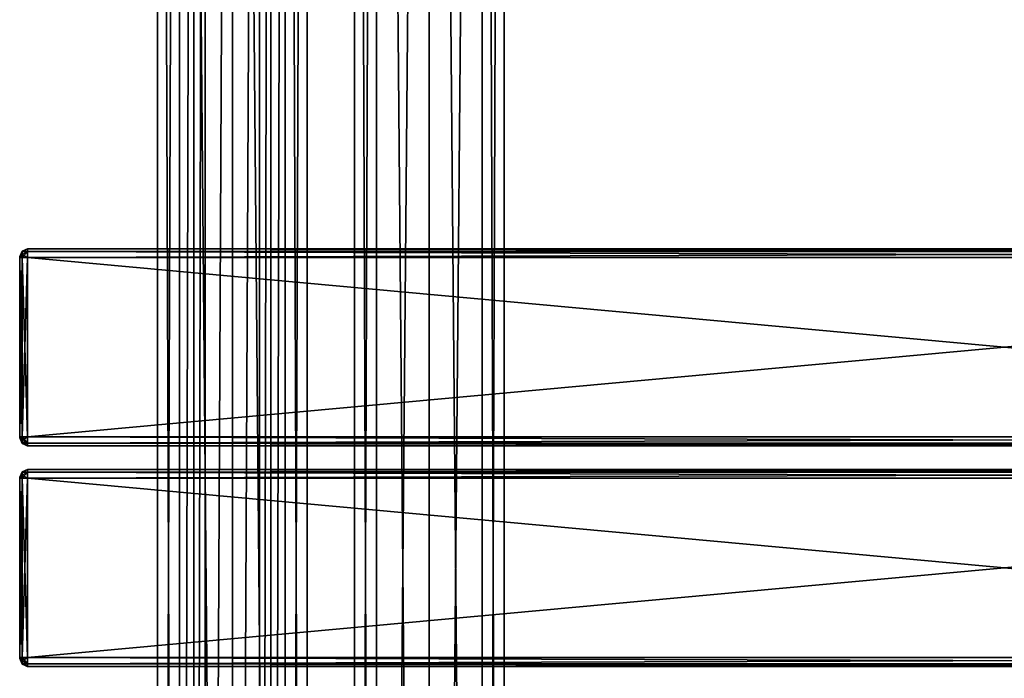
# Model space of a CAD drawing. Extents: x -65 to 446, y -88 to 1542.
# Tile 207 of 223: x -54 to 196, y 740 to 907. Entities that reach past the tile are written whole.
import ezdxf

# ---------------------------------------------------------------- set-up
doc = ezdxf.new("R2010")
doc.units = 0
doc.header["$LTSCALE"] = 74.25
for name, color, linetype in [('1154', 7, 'CONTINUOUS'), ('1155', 7, 'CONTINUOUS'), ('1186', 7, 'CONTINUOUS'), ('1187', 7, 'CONTINUOUS'), ('1358', 7, 'CONTINUOUS'), ('1360', 7, 'CONTINUOUS'), ('1361', 7, 'CONTINUOUS'), ('1362', 7, 'CONTINUOUS'), ('1363', 7, 'CONTINUOUS'), ('1364', 7, 'CONTINUOUS'), ('1365', 7, 'CONTINUOUS'), ('1366', 7, 'CONTINUOUS'), ('1367', 7, 'CONTINUOUS'), ('1368', 7, 'CONTINUOUS'), ('1369', 7, 'CONTINUOUS'), ('1370', 7, 'CONTINUOUS'), ('1371', 7, 'CONTINUOUS'), ('1372', 7, 'CONTINUOUS'), ('1373', 7, 'CONTINUOUS'), ('1374', 7, 'CONTINUOUS'), ('1375', 7, 'CONTINUOUS'), ('1384', 7, 'CONTINUOUS'), ('1386', 7, 'CONTINUOUS'), ('1387', 7, 'CONTINUOUS'), ('1388', 7, 'CONTINUOUS'), ('1389', 7, 'CONTINUOUS'), ('1390', 7, 'CONTINUOUS'), ('1391', 7, 'CONTINUOUS'), ('1392', 7, 'CONTINUOUS'), ('1393', 7, 'CONTINUOUS'), ('1394', 7, 'CONTINUOUS'), ('1395', 7, 'CONTINUOUS'), ('1396', 7, 'CONTINUOUS'), ('1397', 7, 'CONTINUOUS'), ('1398', 7, 'CONTINUOUS'), ('1399', 7, 'CONTINUOUS'), ('1400', 7, 'CONTINUOUS'), ('1401', 7, 'CONTINUOUS')]:
    doc.layers.add(name, color=color, linetype=linetype)

msp = doc.modelspace()

# ---------------------------------------------------------------- linework, layer by layer
at = {"layer": '1154', "color": 7, "linetype": 'CONTINUOUS'}
for points in [[(0, 2, 19), (13.44, 2, 13.44), (0, 1534, 19), (0, 2, 19)], [(0, 1534, 19), (13.44, 2, 13.44), (13.44, 1534, 13.44), (0, 1534, 19)], [(9.75, 40, -16.31), (9.75, 1496, -16.31), (13.44, 1534, -13.44), (9.75, 40, -16.31)], [(13.44, 2, -13.44), (9.75, 40, -16.31), (13.44, 1534, -13.44), (13.44, 2, -13.44)], [(19, 2), (13.44, 2, -13.44), (19, 1534), (19, 2)], [(19, 1534), (13.44, 2, -13.44), (13.44, 1534, -13.44), (19, 1534)], [(13.44, 2, 13.44), (19, 2), (13.44, 1534, 13.44), (13.44, 2, 13.44)], [(13.44, 1534, 13.44), (19, 2), (19, 1534), (13.44, 1534, 13.44)], [(6.91, 1489.12, -17.7), (9.75, 1496, -16.31), (6.91, 46.88, -17.7), (6.91, 1489.12, -17.7)], [(6.91, 46.88, -17.7), (9.75, 1496, -16.31), (9.75, 40, -16.31), (6.91, 46.88, -17.7)], [(0, 1486.25, -19), (6.91, 1489.12, -17.7), (0, 49.75, -19), (0, 1486.25, -19)], [(0, 49.75, -19), (6.91, 1489.12, -17.7), (6.91, 46.88, -17.7), (0, 49.75, -19)]]:
    msp.add_3dface(points, dxfattribs=at)
at = {"layer": '1155', "color": 7, "linetype": 'CONTINUOUS'}
for points in [[(-19, 1534), (-13.44, 1534, -13.44), (-19, 2), (-19, 1534)], [(-19, 2), (-13.44, 1534, -13.44), (-13.44, 2, -13.44), (-19, 2)], [(-13.44, 1534, 13.44), (-19, 1534), (-13.44, 2, 13.44), (-13.44, 1534, 13.44)], [(-13.44, 2, 13.44), (-19, 1534), (-19, 2), (-13.44, 2, 13.44)], [(0, 2, 19), (0, 1534, 19), (-13.44, 1534, 13.44), (0, 2, 19)], [(0, 2, 19), (-13.44, 1534, 13.44), (-13.44, 2, 13.44), (0, 2, 19)], [(-13.44, 1534, -13.44), (-9.75, 1496, -16.31), (-13.44, 2, -13.44), (-13.44, 1534, -13.44)], [(-13.44, 2, -13.44), (-9.75, 1496, -16.31), (-9.75, 40, -16.31), (-13.44, 2, -13.44)], [(-9.75, 1496, -16.31), (-6.91, 1489.12, -17.7), (-9.75, 40, -16.31), (-9.75, 1496, -16.31)], [(-9.75, 40, -16.31), (-6.91, 1489.12, -17.7), (-6.91, 46.88, -17.7), (-9.75, 40, -16.31)], [(-6.91, 1489.12, -17.7), (0, 1486.25, -19), (-6.91, 46.88, -17.7), (-6.91, 1489.12, -17.7)], [(0, 1486.25, -19), (0, 49.75, -19), (-6.91, 46.88, -17.7), (0, 1486.25, -19)]]:
    msp.add_3dface(points, dxfattribs=at)
at = {"layer": '1186', "color": 7, "linetype": 'CONTINUOUS'}
for points in [[(63.44, 1534, 13.44), (50, 1534, 19), (63.44, 2, 13.44), (63.44, 1534, 13.44)], [(63.44, 2, 13.44), (50, 1534, 19), (50, 2, 19), (63.44, 2, 13.44)], [(50, 1534, -19), (63.44, 1534, -13.44), (50, 2, -19), (50, 1534, -19)], [(50, 2, -19), (63.44, 1534, -13.44), (63.44, 2, -13.44), (50, 2, -19)], [(69, 1534), (63.44, 1534, 13.44), (69, 2), (69, 1534)], [(69, 2), (63.44, 1534, 13.44), (63.44, 2, 13.44), (69, 2)], [(63.44, 1534, -13.44), (69, 1534), (63.44, 2, -13.44), (63.44, 1534, -13.44)], [(63.44, 2, -13.44), (69, 1534), (69, 2), (63.44, 2, -13.44)]]:
    msp.add_3dface(points, dxfattribs=at)
at = {"layer": '1187', "color": 7, "linetype": 'CONTINUOUS'}
for points in [[(31, 1534), (36.56, 1534, -13.44), (31, 2), (31, 1534)], [(31, 2), (36.56, 1534, -13.44), (36.56, 2, -13.44), (31, 2)], [(36.56, 1534, 13.44), (31, 1534), (36.56, 2, 13.44), (36.56, 1534, 13.44)], [(36.56, 2, 13.44), (31, 1534), (31, 2), (36.56, 2, 13.44)], [(50, 2, 19), (50, 1534, 19), (36.56, 1534, 13.44), (50, 2, 19)], [(50, 1534, -19), (50, 2, -19), (36.56, 2, -13.44), (50, 1534, -19)], [(36.56, 1534, -13.44), (50, 1534, -19), (36.56, 2, -13.44), (36.56, 1534, -13.44)], [(50, 2, 19), (36.56, 1534, 13.44), (36.56, 2, 13.44), (50, 2, 19)]]:
    msp.add_3dface(points, dxfattribs=at)
at = {"layer": '1358', "color": 7, "linetype": 'CONTINUOUS'}
for points in [[(-54, 790.93, 26.93), (-54, 791, 26.75), (-54, 790.93, 21.07), (-54, 790.93, 26.93)], [(-54, 790.93, 21.07), (-54, 791, 26.75), (-54, 791, 21.25), (-54, 790.93, 21.07)], [(-54, 790.75, 27), (-54, 790.93, 26.93), (-54, 790.75, 21), (-54, 790.75, 27)], [(-54, 790.75, 21), (-54, 790.93, 26.93), (-54, 790.93, 21.07), (-54, 790.75, 21)], [(-54, 745.25, 27), (-54, 790.75, 27), (-54, 745.25, 21), (-54, 745.25, 27)], [(-54, 745.25, 21), (-54, 790.75, 27), (-54, 790.75, 21), (-54, 745.25, 21)], [(-54, 745.07, 26.93), (-54, 745.25, 27), (-54, 745.07, 21.07), (-54, 745.07, 26.93)], [(-54, 745.07, 21.07), (-54, 745.25, 27), (-54, 745.25, 21), (-54, 745.07, 21.07)], [(-54, 745, 26.75), (-54, 745.07, 26.93), (-54, 745, 21.25), (-54, 745, 26.75)], [(-54, 745, 21.25), (-54, 745.07, 26.93), (-54, 745.07, 21.07), (-54, 745, 21.25)]]:
    msp.add_3dface(points, dxfattribs=at)
at = {"layer": '1360', "color": 7, "linetype": 'CONTINUOUS'}
for points in [[(-52, 793, 26.75), (-52, 792.34, 28.34), (444, 793, 26.75), (-52, 793, 26.75)], [(444, 793, 26.75), (-52, 792.34, 28.34), (444, 792.34, 28.34), (444, 793, 26.75)], [(-52, 792.34, 28.34), (-52, 790.75, 29), (444, 792.34, 28.34), (-52, 792.34, 28.34)], [(444, 792.34, 28.34), (-52, 790.75, 29), (444, 790.75, 29), (444, 792.34, 28.34)]]:
    msp.add_3dface(points, dxfattribs=at)
at = {"layer": '1361', "color": 7, "linetype": 'CONTINUOUS'}
for points in [[(444, 790.75, 29), (-52, 790.75, 29), (444, 745.25, 29), (444, 790.75, 29)], [(-52, 790.75, 29), (-52, 745.25, 29), (444, 745.25, 29), (-52, 790.75, 29)]]:
    msp.add_3dface(points, dxfattribs=at)
at = {"layer": '1362', "color": 7, "linetype": 'CONTINUOUS'}
for points in [[(444, 745.25, 29), (-52, 745.25, 29), (-52, 743.66, 28.34), (444, 745.25, 29)], [(444, 745.25, 29), (-52, 743.66, 28.34), (444, 743.66, 28.34), (444, 745.25, 29)], [(-52, 743.66, 28.34), (-52, 743, 26.75), (444, 743.66, 28.34), (-52, 743.66, 28.34)], [(444, 743.66, 28.34), (-52, 743, 26.75), (444, 743, 26.75), (444, 743.66, 28.34)]]:
    msp.add_3dface(points, dxfattribs=at)
at = {"layer": '1363', "color": 7, "linetype": 'CONTINUOUS'}
for points in [[(444, 743, 26.75), (-52, 743, 26.75), (444, 743, 21.25), (444, 743, 26.75)], [(-52, 743, 26.75), (-52, 743, 21.25), (444, 743, 21.25), (-52, 743, 26.75)]]:
    msp.add_3dface(points, dxfattribs=at)
at = {"layer": '1364', "color": 7, "linetype": 'CONTINUOUS'}
for points in [[(-52, 743.66, 19.66), (-52, 745.25, 19), (444, 743.66, 19.66), (-52, 743.66, 19.66)], [(444, 743.66, 19.66), (-52, 745.25, 19), (444, 745.25, 19), (444, 743.66, 19.66)], [(444, 743, 21.25), (-52, 743, 21.25), (-52, 743.66, 19.66), (444, 743, 21.25)], [(444, 743, 21.25), (-52, 743.66, 19.66), (444, 743.66, 19.66), (444, 743, 21.25)]]:
    msp.add_3dface(points, dxfattribs=at)
at = {"layer": '1365', "color": 7, "linetype": 'CONTINUOUS'}
for points in [[(444, 745.25, 19), (-52, 745.25, 19), (444, 790.75, 19), (444, 745.25, 19)], [(-52, 745.25, 19), (-52, 790.75, 19), (444, 790.75, 19), (-52, 745.25, 19)]]:
    msp.add_3dface(points, dxfattribs=at)
at = {"layer": '1366', "color": 7, "linetype": 'CONTINUOUS'}
for points in [[(-52, 792.34, 19.66), (-52, 793, 21.25), (444, 792.34, 19.66), (-52, 792.34, 19.66)], [(444, 792.34, 19.66), (-52, 793, 21.25), (444, 793, 21.25), (444, 792.34, 19.66)], [(444, 790.75, 19), (-52, 790.75, 19), (-52, 792.34, 19.66), (444, 790.75, 19)], [(444, 790.75, 19), (-52, 792.34, 19.66), (444, 792.34, 19.66), (444, 790.75, 19)]]:
    msp.add_3dface(points, dxfattribs=at)
at = {"layer": '1367', "color": 7, "linetype": 'CONTINUOUS'}
for points in [[(-52, 793, 26.75), (444, 793, 26.75), (-52, 793, 21.25), (-52, 793, 26.75)], [(-52, 793, 21.25), (444, 793, 26.75), (444, 793, 21.25), (-52, 793, 21.25)]]:
    msp.add_3dface(points, dxfattribs=at)
at = {"layer": '1368', "color": 7, "linetype": 'CONTINUOUS'}
for points in [[(-52, 792.34, 28.34), (-52, 793, 26.75), (-53.41, 792.19, 27.58), (-52, 792.34, 28.34)], [(-52, 793, 26.75), (-53.41, 792.41, 26.75), (-53.41, 792.19, 27.58), (-52, 793, 26.75)], [(-54, 791, 26.75), (-54, 790.93, 26.93), (-53.41, 792.41, 26.75), (-54, 791, 26.75)], [(-53.41, 792.41, 26.75), (-54, 790.93, 26.93), (-53.41, 792.19, 27.58), (-53.41, 792.41, 26.75)], [(-53.41, 792.19, 27.58), (-54, 790.93, 26.93), (-53.41, 791.58, 28.19), (-53.41, 792.19, 27.58)], [(-54, 790.93, 26.93), (-54, 790.75, 27), (-53.41, 791.58, 28.19), (-54, 790.93, 26.93)], [(-54, 790.75, 27), (-53.41, 790.75, 28.41), (-53.41, 791.58, 28.19), (-54, 790.75, 27)], [(-52, 790.75, 29), (-52, 792.34, 28.34), (-53.41, 790.75, 28.41), (-52, 790.75, 29)], [(-53.41, 790.75, 28.41), (-52, 792.34, 28.34), (-53.41, 791.58, 28.19), (-53.41, 790.75, 28.41)], [(-52, 792.34, 28.34), (-53.41, 792.19, 27.58), (-53.41, 791.58, 28.19), (-52, 792.34, 28.34)]]:
    msp.add_3dface(points, dxfattribs=at)
at = {"layer": '1369', "color": 7, "linetype": 'CONTINUOUS'}
for points in [[(-54, 790.75, 27), (-54, 745.25, 27), (-53.41, 745.25, 28.41), (-54, 790.75, 27)], [(-54, 790.75, 27), (-53.41, 745.25, 28.41), (-53.41, 790.75, 28.41), (-54, 790.75, 27)], [(-52, 745.25, 29), (-52, 790.75, 29), (-53.41, 790.75, 28.41), (-52, 745.25, 29)], [(-53.41, 745.25, 28.41), (-52, 745.25, 29), (-53.41, 790.75, 28.41), (-53.41, 745.25, 28.41)]]:
    msp.add_3dface(points, dxfattribs=at)
at = {"layer": '1370', "color": 7, "linetype": 'CONTINUOUS'}
for points in [[(-54, 745.25, 27), (-54, 745.07, 26.93), (-53.41, 745.25, 28.41), (-54, 745.25, 27)], [(-53.41, 745.25, 28.41), (-54, 745.07, 26.93), (-53.41, 744.42, 28.19), (-53.41, 745.25, 28.41)], [(-54, 745.07, 26.93), (-54, 745, 26.75), (-53.41, 743.81, 27.58), (-54, 745.07, 26.93)], [(-53.41, 744.42, 28.19), (-54, 745.07, 26.93), (-53.41, 743.81, 27.58), (-53.41, 744.42, 28.19)], [(-54, 745, 26.75), (-53.41, 743.59, 26.75), (-53.41, 743.81, 27.58), (-54, 745, 26.75)], [(-52, 743.66, 28.34), (-52, 745.25, 29), (-53.41, 744.42, 28.19), (-52, 743.66, 28.34)], [(-52, 745.25, 29), (-53.41, 745.25, 28.41), (-53.41, 744.42, 28.19), (-52, 745.25, 29)], [(-52, 743.66, 28.34), (-53.41, 744.42, 28.19), (-53.41, 743.81, 27.58), (-52, 743.66, 28.34)], [(-53.41, 743.59, 26.75), (-52, 743.66, 28.34), (-53.41, 743.81, 27.58), (-53.41, 743.59, 26.75)], [(-52, 743, 26.75), (-52, 743.66, 28.34), (-53.41, 743.59, 26.75), (-52, 743, 26.75)]]:
    msp.add_3dface(points, dxfattribs=at)
at = {"layer": '1371', "color": 7, "linetype": 'CONTINUOUS'}
for points in [[(-54, 745, 26.75), (-54, 745, 21.25), (-53.41, 743.59, 21.25), (-54, 745, 26.75)], [(-54, 745, 26.75), (-53.41, 743.59, 21.25), (-53.41, 743.59, 26.75), (-54, 745, 26.75)], [(-52, 743, 21.25), (-52, 743, 26.75), (-53.41, 743.59, 26.75), (-52, 743, 21.25)], [(-53.41, 743.59, 21.25), (-52, 743, 21.25), (-53.41, 743.59, 26.75), (-53.41, 743.59, 21.25)]]:
    msp.add_3dface(points, dxfattribs=at)
at = {"layer": '1372', "color": 7, "linetype": 'CONTINUOUS'}
for points in [[(-54, 745.07, 21.07), (-54, 745.25, 21), (-53.41, 744.42, 19.81), (-54, 745.07, 21.07)], [(-54, 745.25, 21), (-53.41, 745.25, 19.59), (-53.41, 744.42, 19.81), (-54, 745.25, 21)], [(-54, 745, 21.25), (-54, 745.07, 21.07), (-53.41, 743.59, 21.25), (-54, 745, 21.25)], [(-53.41, 743.59, 21.25), (-54, 745.07, 21.07), (-53.41, 743.81, 20.42), (-53.41, 743.59, 21.25)], [(-53.41, 743.81, 20.42), (-54, 745.07, 21.07), (-53.41, 744.42, 19.81), (-53.41, 743.81, 20.42)], [(-52, 745.25, 19), (-52, 743.66, 19.66), (-53.41, 745.25, 19.59), (-52, 745.25, 19)], [(-53.41, 745.25, 19.59), (-52, 743.66, 19.66), (-53.41, 744.42, 19.81), (-53.41, 745.25, 19.59)], [(-52, 743.66, 19.66), (-53.41, 743.81, 20.42), (-53.41, 744.42, 19.81), (-52, 743.66, 19.66)], [(-52, 743.66, 19.66), (-52, 743, 21.25), (-53.41, 743.81, 20.42), (-52, 743.66, 19.66)], [(-52, 743, 21.25), (-53.41, 743.59, 21.25), (-53.41, 743.81, 20.42), (-52, 743, 21.25)]]:
    msp.add_3dface(points, dxfattribs=at)
at = {"layer": '1373', "color": 7, "linetype": 'CONTINUOUS'}
for points in [[(-54, 745.25, 21), (-54, 790.75, 21), (-53.41, 790.75, 19.59), (-54, 745.25, 21)], [(-54, 745.25, 21), (-53.41, 790.75, 19.59), (-53.41, 745.25, 19.59), (-54, 745.25, 21)], [(-52, 790.75, 19), (-52, 745.25, 19), (-53.41, 745.25, 19.59), (-52, 790.75, 19)], [(-53.41, 790.75, 19.59), (-52, 790.75, 19), (-53.41, 745.25, 19.59), (-53.41, 790.75, 19.59)]]:
    msp.add_3dface(points, dxfattribs=at)
at = {"layer": '1374', "color": 7, "linetype": 'CONTINUOUS'}
for points in [[(-52, 793, 21.25), (-52, 792.34, 19.66), (-53.41, 792.41, 21.25), (-52, 793, 21.25)], [(-54, 791, 21.25), (-53.41, 792.41, 21.25), (-53.41, 792.19, 20.42), (-54, 791, 21.25)], [(-54, 790.93, 21.07), (-54, 791, 21.25), (-53.41, 792.19, 20.42), (-54, 790.93, 21.07)], [(-53.41, 791.58, 19.81), (-54, 790.93, 21.07), (-53.41, 792.19, 20.42), (-53.41, 791.58, 19.81)], [(-53.41, 790.75, 19.59), (-54, 790.93, 21.07), (-53.41, 791.58, 19.81), (-53.41, 790.75, 19.59)], [(-54, 790.75, 21), (-54, 790.93, 21.07), (-53.41, 790.75, 19.59), (-54, 790.75, 21)], [(-53.41, 792.41, 21.25), (-52, 792.34, 19.66), (-53.41, 792.19, 20.42), (-53.41, 792.41, 21.25)], [(-52, 792.34, 19.66), (-52, 790.75, 19), (-53.41, 791.58, 19.81), (-52, 792.34, 19.66)], [(-52, 792.34, 19.66), (-53.41, 791.58, 19.81), (-53.41, 792.19, 20.42), (-52, 792.34, 19.66)], [(-52, 790.75, 19), (-53.41, 790.75, 19.59), (-53.41, 791.58, 19.81), (-52, 790.75, 19)]]:
    msp.add_3dface(points, dxfattribs=at)
at = {"layer": '1375', "color": 7, "linetype": 'CONTINUOUS'}
for points in [[(-52, 793, 26.75), (-52, 793, 21.25), (-53.41, 792.41, 21.25), (-52, 793, 26.75)], [(-52, 793, 26.75), (-53.41, 792.41, 21.25), (-53.41, 792.41, 26.75), (-52, 793, 26.75)], [(-54, 791, 21.25), (-54, 791, 26.75), (-53.41, 792.41, 26.75), (-54, 791, 21.25)], [(-53.41, 792.41, 21.25), (-54, 791, 21.25), (-53.41, 792.41, 26.75), (-53.41, 792.41, 21.25)]]:
    msp.add_3dface(points, dxfattribs=at)
at = {"layer": '1384', "color": 7, "linetype": 'CONTINUOUS'}
for points in [[(-54, 846.93, 26.93), (-54, 847, 26.75), (-54, 846.93, 21.07), (-54, 846.93, 26.93)], [(-54, 846.93, 21.07), (-54, 847, 26.75), (-54, 847, 21.25), (-54, 846.93, 21.07)], [(-54, 846.75, 27), (-54, 846.93, 26.93), (-54, 846.75, 21), (-54, 846.75, 27)], [(-54, 846.75, 21), (-54, 846.93, 26.93), (-54, 846.93, 21.07), (-54, 846.75, 21)], [(-54, 801.25, 27), (-54, 846.75, 27), (-54, 801.25, 21), (-54, 801.25, 27)], [(-54, 801.25, 21), (-54, 846.75, 27), (-54, 846.75, 21), (-54, 801.25, 21)], [(-54, 801.07, 26.93), (-54, 801.25, 27), (-54, 801.07, 21.07), (-54, 801.07, 26.93)], [(-54, 801.07, 21.07), (-54, 801.25, 27), (-54, 801.25, 21), (-54, 801.07, 21.07)], [(-54, 801, 26.75), (-54, 801.07, 26.93), (-54, 801, 21.25), (-54, 801, 26.75)], [(-54, 801, 21.25), (-54, 801.07, 26.93), (-54, 801.07, 21.07), (-54, 801, 21.25)]]:
    msp.add_3dface(points, dxfattribs=at)
at = {"layer": '1386', "color": 7, "linetype": 'CONTINUOUS'}
for points in [[(-52, 849, 26.75), (-52, 848.34, 28.34), (444, 849, 26.75), (-52, 849, 26.75)], [(444, 849, 26.75), (-52, 848.34, 28.34), (444, 848.34, 28.34), (444, 849, 26.75)], [(-52, 848.34, 28.34), (-52, 846.75, 29), (444, 848.34, 28.34), (-52, 848.34, 28.34)], [(444, 848.34, 28.34), (-52, 846.75, 29), (444, 846.75, 29), (444, 848.34, 28.34)]]:
    msp.add_3dface(points, dxfattribs=at)
at = {"layer": '1387', "color": 7, "linetype": 'CONTINUOUS'}
for points in [[(444, 846.75, 29), (-52, 846.75, 29), (444, 801.25, 29), (444, 846.75, 29)], [(-52, 846.75, 29), (-52, 801.25, 29), (444, 801.25, 29), (-52, 846.75, 29)]]:
    msp.add_3dface(points, dxfattribs=at)
at = {"layer": '1388', "color": 7, "linetype": 'CONTINUOUS'}
for points in [[(444, 801.25, 29), (-52, 801.25, 29), (-52, 799.66, 28.34), (444, 801.25, 29)], [(444, 801.25, 29), (-52, 799.66, 28.34), (444, 799.66, 28.34), (444, 801.25, 29)], [(-52, 799.66, 28.34), (-52, 799, 26.75), (444, 799.66, 28.34), (-52, 799.66, 28.34)], [(444, 799.66, 28.34), (-52, 799, 26.75), (444, 799, 26.75), (444, 799.66, 28.34)]]:
    msp.add_3dface(points, dxfattribs=at)
at = {"layer": '1389', "color": 7, "linetype": 'CONTINUOUS'}
for points in [[(444, 799, 26.75), (-52, 799, 26.75), (444, 799, 21.25), (444, 799, 26.75)], [(-52, 799, 26.75), (-52, 799, 21.25), (444, 799, 21.25), (-52, 799, 26.75)]]:
    msp.add_3dface(points, dxfattribs=at)
at = {"layer": '1390', "color": 7, "linetype": 'CONTINUOUS'}
for points in [[(-52, 799.66, 19.66), (-52, 801.25, 19), (444, 799.66, 19.66), (-52, 799.66, 19.66)], [(444, 799.66, 19.66), (-52, 801.25, 19), (444, 801.25, 19), (444, 799.66, 19.66)], [(444, 799, 21.25), (-52, 799, 21.25), (-52, 799.66, 19.66), (444, 799, 21.25)], [(444, 799, 21.25), (-52, 799.66, 19.66), (444, 799.66, 19.66), (444, 799, 21.25)]]:
    msp.add_3dface(points, dxfattribs=at)
at = {"layer": '1391', "color": 7, "linetype": 'CONTINUOUS'}
for points in [[(444, 801.25, 19), (-52, 801.25, 19), (444, 846.75, 19), (444, 801.25, 19)], [(-52, 801.25, 19), (-52, 846.75, 19), (444, 846.75, 19), (-52, 801.25, 19)]]:
    msp.add_3dface(points, dxfattribs=at)
at = {"layer": '1392', "color": 7, "linetype": 'CONTINUOUS'}
for points in [[(-52, 848.34, 19.66), (-52, 849, 21.25), (444, 848.34, 19.66), (-52, 848.34, 19.66)], [(444, 848.34, 19.66), (-52, 849, 21.25), (444, 849, 21.25), (444, 848.34, 19.66)], [(444, 846.75, 19), (-52, 846.75, 19), (-52, 848.34, 19.66), (444, 846.75, 19)], [(444, 846.75, 19), (-52, 848.34, 19.66), (444, 848.34, 19.66), (444, 846.75, 19)]]:
    msp.add_3dface(points, dxfattribs=at)
at = {"layer": '1393', "color": 7, "linetype": 'CONTINUOUS'}
for points in [[(-52, 849, 26.75), (444, 849, 26.75), (-52, 849, 21.25), (-52, 849, 26.75)], [(-52, 849, 21.25), (444, 849, 26.75), (444, 849, 21.25), (-52, 849, 21.25)]]:
    msp.add_3dface(points, dxfattribs=at)
at = {"layer": '1394', "color": 7, "linetype": 'CONTINUOUS'}
for points in [[(-54, 847, 26.75), (-54, 846.93, 26.93), (-53.41, 848.41, 26.75), (-54, 847, 26.75)], [(-53.41, 848.41, 26.75), (-54, 846.93, 26.93), (-53.41, 848.19, 27.58), (-53.41, 848.41, 26.75)], [(-53.41, 848.19, 27.58), (-54, 846.93, 26.93), (-53.41, 847.58, 28.19), (-53.41, 848.19, 27.58)], [(-54, 846.93, 26.93), (-54, 846.75, 27), (-53.41, 847.58, 28.19), (-54, 846.93, 26.93)], [(-54, 846.75, 27), (-53.41, 846.75, 28.41), (-53.41, 847.58, 28.19), (-54, 846.75, 27)], [(-52, 848.34, 28.34), (-52, 849, 26.75), (-53.41, 848.19, 27.58), (-52, 848.34, 28.34)], [(-52, 849, 26.75), (-53.41, 848.41, 26.75), (-53.41, 848.19, 27.58), (-52, 849, 26.75)], [(-52, 846.75, 29), (-52, 848.34, 28.34), (-53.41, 846.75, 28.41), (-52, 846.75, 29)], [(-53.41, 846.75, 28.41), (-52, 848.34, 28.34), (-53.41, 847.58, 28.19), (-53.41, 846.75, 28.41)], [(-52, 848.34, 28.34), (-53.41, 848.19, 27.58), (-53.41, 847.58, 28.19), (-52, 848.34, 28.34)]]:
    msp.add_3dface(points, dxfattribs=at)
at = {"layer": '1395', "color": 7, "linetype": 'CONTINUOUS'}
for points in [[(-54, 846.75, 27), (-54, 801.25, 27), (-53.41, 801.25, 28.41), (-54, 846.75, 27)], [(-54, 846.75, 27), (-53.41, 801.25, 28.41), (-53.41, 846.75, 28.41), (-54, 846.75, 27)], [(-52, 801.25, 29), (-52, 846.75, 29), (-53.41, 846.75, 28.41), (-52, 801.25, 29)], [(-53.41, 801.25, 28.41), (-52, 801.25, 29), (-53.41, 846.75, 28.41), (-53.41, 801.25, 28.41)]]:
    msp.add_3dface(points, dxfattribs=at)
at = {"layer": '1396', "color": 7, "linetype": 'CONTINUOUS'}
for points in [[(-54, 801.25, 27), (-54, 801.07, 26.93), (-53.41, 801.25, 28.41), (-54, 801.25, 27)], [(-53.41, 801.25, 28.41), (-54, 801.07, 26.93), (-53.41, 800.42, 28.19), (-53.41, 801.25, 28.41)], [(-54, 801.07, 26.93), (-54, 801, 26.75), (-53.41, 799.81, 27.58), (-54, 801.07, 26.93)], [(-53.41, 800.42, 28.19), (-54, 801.07, 26.93), (-53.41, 799.81, 27.58), (-53.41, 800.42, 28.19)], [(-54, 801, 26.75), (-53.41, 799.59, 26.75), (-53.41, 799.81, 27.58), (-54, 801, 26.75)], [(-52, 799.66, 28.34), (-52, 801.25, 29), (-53.41, 800.42, 28.19), (-52, 799.66, 28.34)], [(-52, 801.25, 29), (-53.41, 801.25, 28.41), (-53.41, 800.42, 28.19), (-52, 801.25, 29)], [(-52, 799.66, 28.34), (-53.41, 800.42, 28.19), (-53.41, 799.81, 27.58), (-52, 799.66, 28.34)], [(-53.41, 799.59, 26.75), (-52, 799.66, 28.34), (-53.41, 799.81, 27.58), (-53.41, 799.59, 26.75)], [(-52, 799, 26.75), (-52, 799.66, 28.34), (-53.41, 799.59, 26.75), (-52, 799, 26.75)]]:
    msp.add_3dface(points, dxfattribs=at)
at = {"layer": '1397', "color": 7, "linetype": 'CONTINUOUS'}
for points in [[(-54, 801, 26.75), (-54, 801, 21.25), (-53.41, 799.59, 21.25), (-54, 801, 26.75)], [(-54, 801, 26.75), (-53.41, 799.59, 21.25), (-53.41, 799.59, 26.75), (-54, 801, 26.75)], [(-52, 799, 21.25), (-52, 799, 26.75), (-53.41, 799.59, 26.75), (-52, 799, 21.25)], [(-53.41, 799.59, 21.25), (-52, 799, 21.25), (-53.41, 799.59, 26.75), (-53.41, 799.59, 21.25)]]:
    msp.add_3dface(points, dxfattribs=at)
at = {"layer": '1398', "color": 7, "linetype": 'CONTINUOUS'}
for points in [[(-54, 801.07, 21.07), (-54, 801.25, 21), (-53.41, 800.42, 19.81), (-54, 801.07, 21.07)], [(-54, 801.25, 21), (-53.41, 801.25, 19.59), (-53.41, 800.42, 19.81), (-54, 801.25, 21)], [(-54, 801, 21.25), (-54, 801.07, 21.07), (-53.41, 799.59, 21.25), (-54, 801, 21.25)], [(-53.41, 799.59, 21.25), (-54, 801.07, 21.07), (-53.41, 799.81, 20.42), (-53.41, 799.59, 21.25)], [(-53.41, 799.81, 20.42), (-54, 801.07, 21.07), (-53.41, 800.42, 19.81), (-53.41, 799.81, 20.42)], [(-52, 801.25, 19), (-52, 799.66, 19.66), (-53.41, 801.25, 19.59), (-52, 801.25, 19)], [(-53.41, 801.25, 19.59), (-52, 799.66, 19.66), (-53.41, 800.42, 19.81), (-53.41, 801.25, 19.59)], [(-52, 799.66, 19.66), (-53.41, 799.81, 20.42), (-53.41, 800.42, 19.81), (-52, 799.66, 19.66)], [(-52, 799.66, 19.66), (-52, 799, 21.25), (-53.41, 799.81, 20.42), (-52, 799.66, 19.66)], [(-52, 799, 21.25), (-53.41, 799.59, 21.25), (-53.41, 799.81, 20.42), (-52, 799, 21.25)]]:
    msp.add_3dface(points, dxfattribs=at)
at = {"layer": '1399', "color": 7, "linetype": 'CONTINUOUS'}
for points in [[(-54, 801.25, 21), (-54, 846.75, 21), (-53.41, 846.75, 19.59), (-54, 801.25, 21)], [(-54, 801.25, 21), (-53.41, 846.75, 19.59), (-53.41, 801.25, 19.59), (-54, 801.25, 21)], [(-52, 846.75, 19), (-52, 801.25, 19), (-53.41, 801.25, 19.59), (-52, 846.75, 19)], [(-53.41, 846.75, 19.59), (-52, 846.75, 19), (-53.41, 801.25, 19.59), (-53.41, 846.75, 19.59)]]:
    msp.add_3dface(points, dxfattribs=at)
at = {"layer": '1400', "color": 7, "linetype": 'CONTINUOUS'}
for points in [[(-54, 847, 21.25), (-53.41, 848.41, 21.25), (-53.41, 848.19, 20.42), (-54, 847, 21.25)], [(-54, 846.93, 21.07), (-54, 847, 21.25), (-53.41, 848.19, 20.42), (-54, 846.93, 21.07)], [(-53.41, 847.58, 19.81), (-54, 846.93, 21.07), (-53.41, 848.19, 20.42), (-53.41, 847.58, 19.81)], [(-53.41, 846.75, 19.59), (-54, 846.93, 21.07), (-53.41, 847.58, 19.81), (-53.41, 846.75, 19.59)], [(-52, 849, 21.25), (-52, 848.34, 19.66), (-53.41, 848.41, 21.25), (-52, 849, 21.25)], [(-53.41, 848.41, 21.25), (-52, 848.34, 19.66), (-53.41, 848.19, 20.42), (-53.41, 848.41, 21.25)], [(-52, 848.34, 19.66), (-52, 846.75, 19), (-53.41, 847.58, 19.81), (-52, 848.34, 19.66)], [(-52, 848.34, 19.66), (-53.41, 847.58, 19.81), (-53.41, 848.19, 20.42), (-52, 848.34, 19.66)], [(-52, 846.75, 19), (-53.41, 846.75, 19.59), (-53.41, 847.58, 19.81), (-52, 846.75, 19)], [(-54, 846.75, 21), (-54, 846.93, 21.07), (-53.41, 846.75, 19.59), (-54, 846.75, 21)]]:
    msp.add_3dface(points, dxfattribs=at)
at = {"layer": '1401', "color": 7, "linetype": 'CONTINUOUS'}
for points in [[(-54, 847, 21.25), (-54, 847, 26.75), (-53.41, 848.41, 26.75), (-54, 847, 21.25)], [(-53.41, 848.41, 21.25), (-54, 847, 21.25), (-53.41, 848.41, 26.75), (-53.41, 848.41, 21.25)], [(-52, 849, 26.75), (-52, 849, 21.25), (-53.41, 848.41, 21.25), (-52, 849, 26.75)], [(-52, 849, 26.75), (-53.41, 848.41, 21.25), (-53.41, 848.41, 26.75), (-52, 849, 26.75)]]:
    msp.add_3dface(points, dxfattribs=at)

doc.saveas('drawing.dxf')
